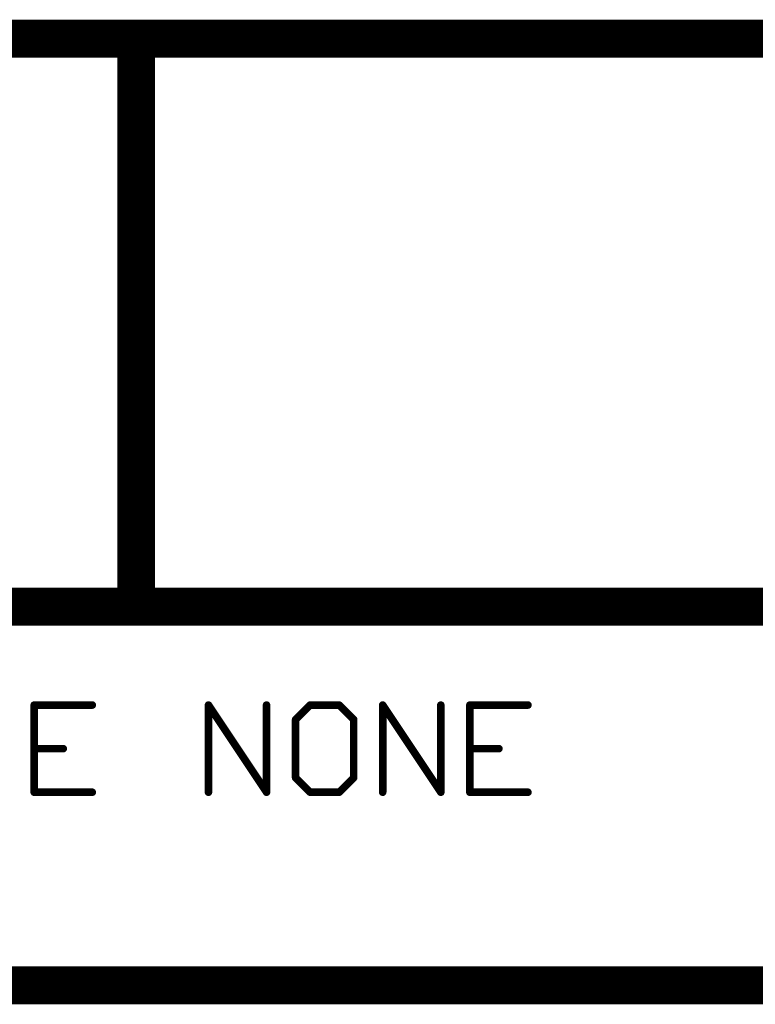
# Model space of a CAD drawing. Extents: x -1.3 to 9.2, y -4.6 to 3.5.
# Tile 79 of 215: x 6.805 to 7.194, y -4.563 to -4.043. Entities that reach past the tile are written whole.
import ezdxf

# ---------------------------------------------------------------- set-up
doc = ezdxf.new("R2010")
doc.units = 0
doc.layers.get('0').update_dxf_attribs({"linetype": 'CONTINUOUS'})
doc.layers.add('acc-ni-360-23-a_document', color=1, linetype='CONTINUOUS')

# ---------------------------------------------------------------- blocks, each defined once
blk = doc.blocks.new('D40')
at = {"const_width": 0.005}
blk.add_lwpolyline([(-0.0025, 0, 1), (0.0025, 0, 1)], format="xyb", close=True, dxfattribs=at)
blk = doc.blocks.new('D41')
at = {"const_width": 0.001}
blk.add_lwpolyline([(-0.0005, 0, 1), (0.0005, 0, 1)], format="xyb", close=True, dxfattribs=at)
blk = doc.blocks.new('D42')
at = {"const_width": 0.01}
blk.add_lwpolyline([(-0.005, 0, 1), (0.005, 0, 1)], format="xyb", close=True, dxfattribs=at)
blk = doc.blocks.new('D43')
at = {"const_width": 0.002}
blk.add_lwpolyline([(-0.001, 0, 1), (0.001, 0, 1)], format="xyb", close=True, dxfattribs=at)

msp = doc.modelspace()

# ---------------------------------------------------------------- linework, layer by layer
at = {"layer": 'acc-ni-360-23-a_document', "color": 1}
for points, const_width in [([(6.566618, -4.053), (6.866618, -4.053)], 0.02), ([(6.866618, -4.053), (7.266618, -4.053)], 0.02), ([(6.866618, -4.353), (6.866618, -4.053)], 0.02), ([(6.866618, -4.048), (6.866618, -4.048)], 0.01), ([(6.866618, -4.048), (6.866618, -4.048)], 0.01), ([(6.871618, -4.053), (6.871618, -4.053)], 0.01), ([(6.871618, -4.053), (6.871618, -4.053)], 0.01), ([(6.866618, -4.058), (6.866618, -4.058)], 0.01), ([(6.866618, -4.058), (6.866618, -4.058)], 0.01), ([(6.566618, -4.353), (6.866618, -4.353)], 0.02), ([(6.866618, -4.353), (7.266618, -4.353)], 0.02), ([(6.866618, -4.348), (6.866618, -4.348)], 0.01), ([(6.866618, -4.348), (6.866618, -4.348)], 0.01), ([(6.861618, -4.353), (6.861618, -4.353)], 0.01), ([(6.861618, -4.353), (6.861618, -4.353)], 0.01), ([(6.866618, -4.358), (6.866618, -4.358)], 0.01), ([(6.866618, -4.358), (6.866618, -4.358)], 0.01), ([(6.812775, -4.404961), (6.843468, -4.404961)], 0.004), ([(6.812775, -4.451), (6.812775, -4.404961)], 0.004), ([(6.812775, -4.403961), (6.812775, -4.403961)], 0.002), ([(6.812775, -4.403961), (6.812775, -4.403961)], 0.002), ([(6.813775, -4.404961), (6.813775, -4.404961)], 0.002), ([(6.813775, -4.404961), (6.813775, -4.404961)], 0.002), ([(6.904853, -4.451), (6.904853, -4.404961)], 0.004), ([(6.904853, -4.404961), (6.935546, -4.451)], 0.004), ([(6.905686, -4.404406), (6.905686, -4.404406)], 0.002), ([(6.905686, -4.404406), (6.905686, -4.404406)], 0.002), ([(6.905853, -4.404961), (6.905853, -4.404961)], 0.002), ([(6.905853, -4.404961), (6.905853, -4.404961)], 0.002), ([(6.935546, -4.451), (6.935546, -4.404961)], 0.004), ([(6.936546, -4.404961), (6.936546, -4.404961)], 0.002), ([(6.936546, -4.404961), (6.936546, -4.404961)], 0.002), ([(6.950893, -4.412634), (6.958566, -4.404961)], 0.004), ([(6.958566, -4.404961), (6.973912, -4.404961)], 0.004), ([(6.958566, -4.403961), (6.958566, -4.403961)], 0.002), ([(6.958566, -4.403961), (6.958566, -4.403961)], 0.002), ([(6.973912, -4.404961), (6.981586, -4.412634)], 0.004), ([(6.974619, -4.404254), (6.974619, -4.404254)], 0.002), ([(6.974619, -4.404254), (6.974619, -4.404254)], 0.002), ([(6.996932, -4.451), (6.996932, -4.404961)], 0.004), ([(6.996932, -4.404961), (7.027625, -4.451)], 0.004), ([(6.997764, -4.404406), (6.997764, -4.404406)], 0.002), ([(6.997764, -4.404406), (6.997764, -4.404406)], 0.002), ([(6.997932, -4.404961), (6.997932, -4.404961)], 0.002), ([(6.997932, -4.404961), (6.997932, -4.404961)], 0.002), ([(7.027625, -4.451), (7.027625, -4.404961)], 0.004), ([(7.028625, -4.404961), (7.028625, -4.404961)], 0.002), ([(7.028625, -4.404961), (7.028625, -4.404961)], 0.002), ([(7.042971, -4.404961), (7.073664, -4.404961)], 0.004), ([(7.042971, -4.451), (7.042971, -4.404961)], 0.004), ([(7.042971, -4.403961), (7.042971, -4.403961)], 0.002), ([(7.042971, -4.403961), (7.042971, -4.403961)], 0.002), ([(7.043971, -4.404961), (7.043971, -4.404961)], 0.002), ([(7.043971, -4.404961), (7.043971, -4.404961)], 0.002), ([(6.843468, -4.405961), (6.843468, -4.405961)], 0.002), ([(6.843468, -4.405961), (6.843468, -4.405961)], 0.002), ([(6.959273, -4.405668), (6.959273, -4.405668)], 0.002), ([(6.959273, -4.405668), (6.959273, -4.405668)], 0.002), ([(6.973912, -4.405961), (6.973912, -4.405961)], 0.002), ([(6.973912, -4.405961), (6.973912, -4.405961)], 0.002), ([(7.073664, -4.405961), (7.073664, -4.405961)], 0.002), ([(7.073664, -4.405961), (7.073664, -4.405961)], 0.002), ([(6.950893, -4.443327), (6.950893, -4.412634)], 0.004), ([(6.950186, -4.411927), (6.950186, -4.411927)], 0.002), ([(6.950186, -4.411927), (6.950186, -4.411927)], 0.002), ([(6.951893, -4.412634), (6.951893, -4.412634)], 0.002), ([(6.951893, -4.412634), (6.951893, -4.412634)], 0.002), ([(6.981586, -4.443327), (6.981586, -4.412634)], 0.004), ([(6.980878, -4.413341), (6.980878, -4.413341)], 0.002), ([(6.980878, -4.413341), (6.980878, -4.413341)], 0.002), ([(6.982586, -4.412634), (6.982586, -4.412634)], 0.002), ([(6.982586, -4.412634), (6.982586, -4.412634)], 0.002), ([(6.812775, -4.42798), (6.828121, -4.42798)], 0.004), ([(6.812775, -4.42698), (6.812775, -4.42698)], 0.002), ([(6.812775, -4.42698), (6.812775, -4.42698)], 0.002), ([(6.828121, -4.42898), (6.828121, -4.42898)], 0.002), ([(6.828121, -4.42898), (6.828121, -4.42898)], 0.002), ([(7.042971, -4.42798), (7.058318, -4.42798)], 0.004), ([(7.042971, -4.42698), (7.042971, -4.42698)], 0.002), ([(7.042971, -4.42698), (7.042971, -4.42698)], 0.002), ([(7.058318, -4.42898), (7.058318, -4.42898)], 0.002), ([(7.058318, -4.42898), (7.058318, -4.42898)], 0.002), ([(6.950893, -4.443327), (6.958566, -4.451)], 0.004), ([(6.949893, -4.443327), (6.949893, -4.443327)], 0.002), ([(6.949893, -4.443327), (6.949893, -4.443327)], 0.002), ([(6.9516, -4.44262), (6.9516, -4.44262)], 0.002), ([(6.9516, -4.44262), (6.9516, -4.44262)], 0.002), ([(6.973912, -4.451), (6.981586, -4.443327)], 0.004), ([(6.980586, -4.443327), (6.980586, -4.443327)], 0.002), ([(6.980586, -4.443327), (6.980586, -4.443327)], 0.002), ([(6.982293, -4.444034), (6.982293, -4.444034)], 0.002), ([(6.982293, -4.444034), (6.982293, -4.444034)], 0.002), ([(6.812775, -4.451), (6.843468, -4.451)], 0.004), ([(6.811775, -4.451), (6.811775, -4.451)], 0.002), ([(6.811775, -4.451), (6.811775, -4.451)], 0.002), ([(6.812775, -4.45), (6.812775, -4.45)], 0.002), ([(6.812775, -4.45), (6.812775, -4.45)], 0.002), ([(6.843468, -4.452), (6.843468, -4.452)], 0.002), ([(6.843468, -4.452), (6.843468, -4.452)], 0.002), ([(6.903853, -4.451), (6.903853, -4.451)], 0.002), ([(6.903853, -4.451), (6.903853, -4.451)], 0.002), ([(6.934546, -4.451), (6.934546, -4.451)], 0.002), ([(6.934546, -4.451), (6.934546, -4.451)], 0.002), ([(6.934714, -4.451555), (6.934714, -4.451555)], 0.002), ([(6.934714, -4.451555), (6.934714, -4.451555)], 0.002), ([(6.958566, -4.451), (6.973912, -4.451)], 0.004), ([(6.957859, -4.451707), (6.957859, -4.451707)], 0.002), ([(6.957859, -4.451707), (6.957859, -4.451707)], 0.002), ([(6.958566, -4.45), (6.958566, -4.45)], 0.002), ([(6.958566, -4.45), (6.958566, -4.45)], 0.002), ([(6.973205, -4.450293), (6.973205, -4.450293)], 0.002), ([(6.973205, -4.450293), (6.973205, -4.450293)], 0.002), ([(6.973912, -4.452), (6.973912, -4.452)], 0.002), ([(6.973912, -4.452), (6.973912, -4.452)], 0.002), ([(6.995932, -4.451), (6.995932, -4.451)], 0.002), ([(6.995932, -4.451), (6.995932, -4.451)], 0.002), ([(7.026625, -4.451), (7.026625, -4.451)], 0.002), ([(7.026625, -4.451), (7.026625, -4.451)], 0.002), ([(7.026793, -4.451555), (7.026793, -4.451555)], 0.002), ([(7.026793, -4.451555), (7.026793, -4.451555)], 0.002), ([(7.042971, -4.451), (7.073664, -4.451)], 0.004), ([(7.041971, -4.451), (7.041971, -4.451)], 0.002), ([(7.041971, -4.451), (7.041971, -4.451)], 0.002), ([(7.042971, -4.45), (7.042971, -4.45)], 0.002), ([(7.042971, -4.45), (7.042971, -4.45)], 0.002), ([(7.073664, -4.452), (7.073664, -4.452)], 0.002), ([(7.073664, -4.452), (7.073664, -4.452)], 0.002), ([(6.566618, -4.553), (7.266618, -4.553)], 0.02)]:
    msp.add_lwpolyline(points, dxfattribs=dict(at, const_width=const_width))
for points, const_width in [([(6.871618, -4.053, 1), (6.861618, -4.053)], 0.01), ([(6.866618, -4.048, 1), (6.866618, -4.058)], 0.01), ([(6.866618, -4.058, 1), (6.866618, -4.048)], 0.01), ([(6.866618, -4.348, 1), (6.866618, -4.358)], 0.01), ([(6.866618, -4.358, 1), (6.866618, -4.348)], 0.01), ([(6.861618, -4.353, 1), (6.871618, -4.353)], 0.01), ([(6.812775, -4.403961, 1), (6.812775, -4.405961)], 0.002), ([(6.813775, -4.404961, 1), (6.811775, -4.404961)], 0.002), ([(6.843468, -4.405961, 1), (6.843468, -4.403961)], 0.002), ([(6.905686, -4.404406, 1.000014), (6.904021, -4.405515)], 0.002), ([(6.905853, -4.404961, 1), (6.903853, -4.404961)], 0.002), ([(6.936546, -4.404961, 1), (6.934546, -4.404961)], 0.002), ([(6.958566, -4.403961, 1), (6.958566, -4.405961)], 0.002), ([(6.959273, -4.405668, 1), (6.957859, -4.404254)], 0.002), ([(6.974619, -4.404254, 1), (6.973205, -4.405668)], 0.002), ([(6.973912, -4.405961, 1), (6.973912, -4.403961)], 0.002), ([(6.997764, -4.404406, 1.000223), (6.9961, -4.405515)], 0.002), ([(6.997932, -4.404961, 1), (6.995932, -4.404961)], 0.002), ([(7.028625, -4.404961, 1), (7.026625, -4.404961)], 0.002), ([(7.042971, -4.403961, 1), (7.042971, -4.405961)], 0.002), ([(7.043971, -4.404961, 1), (7.041971, -4.404961)], 0.002), ([(7.073664, -4.405961, 1), (7.073664, -4.403961)], 0.002), ([(6.951893, -4.412634, 1), (6.949893, -4.412634)], 0.002), ([(6.950186, -4.411927, 1), (6.9516, -4.413341)], 0.002), ([(6.982586, -4.412634, 1), (6.980586, -4.412634)], 0.002), ([(6.980878, -4.413341, 1.000854), (6.982293, -4.411927)], 0.002), ([(6.812775, -4.42698, 1), (6.812775, -4.42898)], 0.002), ([(6.828121, -4.42898, 1), (6.828121, -4.42698)], 0.002), ([(7.042971, -4.42698, 1), (7.042971, -4.42898)], 0.002), ([(7.058318, -4.42898, 1), (7.058318, -4.42698)], 0.002), ([(6.9516, -4.44262, 1), (6.950186, -4.444034)], 0.002), ([(6.949893, -4.443327, 1), (6.951893, -4.443327)], 0.002), ([(6.980586, -4.443327, 1), (6.982586, -4.443327)], 0.002), ([(6.982293, -4.444034, 0.999854), (6.980878, -4.44262)], 0.002), ([(6.812775, -4.45, 1), (6.812775, -4.452)], 0.002), ([(6.811775, -4.451, 1), (6.813775, -4.451)], 0.002), ([(6.843468, -4.452, 1), (6.843468, -4.45)], 0.002), ([(6.903853, -4.451, 1), (6.905853, -4.451)], 0.002), ([(6.934546, -4.451, 1), (6.936546, -4.451)], 0.002), ([(6.934714, -4.451555, 1), (6.936378, -4.450445)], 0.002), ([(6.958566, -4.45, 1), (6.958566, -4.452)], 0.002), ([(6.957859, -4.451707, 1), (6.959273, -4.450293)], 0.002), ([(6.973205, -4.450293, 1), (6.974619, -4.451707)], 0.002), ([(6.973912, -4.452, 1), (6.973912, -4.45)], 0.002), ([(6.995932, -4.451, 1), (6.997932, -4.451)], 0.002), ([(7.026625, -4.451, 1), (7.028625, -4.451)], 0.002), ([(7.026793, -4.451555, 1), (7.028457, -4.450445)], 0.002), ([(7.042971, -4.45, 1), (7.042971, -4.452)], 0.002), ([(7.041971, -4.451, 1), (7.043971, -4.451)], 0.002), ([(7.073664, -4.452, 1), (7.073664, -4.45)], 0.002)]:
    msp.add_lwpolyline(points, format="xyb", dxfattribs=dict(at, const_width=const_width))

# ---------------------------------------------------------------- block references
at = {"layer": 'acc-ni-360-23-a_document'}
for name, p in [('D42', (6.866618, -4.053)), ('D42', (6.866618, -4.053)), ('D42', (6.866618, -4.053)), ('D40', (6.866618, -4.048)), ('D40', (6.866618, -4.048)), ('D40', (6.866618, -4.048)), ('D40', (6.866618, -4.048)), ('D40', (6.861618, -4.053)), ('D40', (6.871618, -4.053)), ('D40', (6.871618, -4.053)), ('D40', (6.871618, -4.053)), ('D40', (6.866618, -4.058)), ('D40', (6.866618, -4.058)), ('D40', (6.866618, -4.058)), ('D40', (6.866618, -4.058)), ('D42', (6.866618, -4.353)), ('D42', (6.866618, -4.353)), ('D42', (6.866618, -4.353)), ('D40', (6.866618, -4.348)), ('D40', (6.866618, -4.348)), ('D40', (6.866618, -4.348)), ('D40', (6.866618, -4.348)), ('D40', (6.861618, -4.353)), ('D40', (6.861618, -4.353)), ('D40', (6.861618, -4.353)), ('D40', (6.871618, -4.353)), ('D40', (6.866618, -4.358)), ('D40', (6.866618, -4.358)), ('D40', (6.866618, -4.358)), ('D40', (6.866618, -4.358)), ('D43', (6.812775, -4.404961)), ('D43', (6.812775, -4.404961)), ('D41', (6.811775, -4.404961)), ('D41', (6.812775, -4.403961)), ('D41', (6.812775, -4.403961)), ('D41', (6.812775, -4.403961)), ('D41', (6.813775, -4.404961)), ('D41', (6.813775, -4.404961)), ('D41', (6.813775, -4.404961)), ('D43', (6.843468, -4.404961)), ('D41', (6.843468, -4.403961)), ('D43', (6.904853, -4.404961)), ('D41', (6.903853, -4.404961)), ('D41', (6.905686, -4.404406)), ('D41', (6.905686, -4.404406)), ('D41', (6.905686, -4.404406)), ('D41', (6.905853, -4.404961)), ('D41', (6.905853, -4.404961)), ('D41', (6.905853, -4.404961)), ('D43', (6.935546, -4.404961)), ('D41', (6.934546, -4.404961)), ('D41', (6.936546, -4.404961)), ('D41', (6.936546, -4.404961)), ('D41', (6.936546, -4.404961)), ('D43', (6.958566, -4.404961)), ('D43', (6.958566, -4.404961)), ('D41', (6.957859, -4.404254)), ('D41', (6.958566, -4.403961)), ('D41', (6.958566, -4.403961)), ('D41', (6.958566, -4.403961)), ('D43', (6.973912, -4.404961)), ('D43', (6.973912, -4.404961)), ('D41', (6.973912, -4.403961)), ('D41', (6.974619, -4.404254)), ('D41', (6.974619, -4.404254)), ('D41', (6.974619, -4.404254)), ('D43', (6.996932, -4.404961)), ('D41', (6.995932, -4.404961)), ('D41', (6.997764, -4.404406)), ('D41', (6.997764, -4.404406)), ('D41', (6.997764, -4.404406)), ('D41', (6.997932, -4.404961)), ('D41', (6.997932, -4.404961)), ('D41', (6.997932, -4.404961)), ('D43', (7.027625, -4.404961)), ('D41', (7.026625, -4.404961)), ('D41', (7.028625, -4.404961)), ('D41', (7.028625, -4.404961)), ('D41', (7.028625, -4.404961)), ('D43', (7.042971, -4.404961)), ('D43', (7.042971, -4.404961)), ('D41', (7.041971, -4.404961)), ('D41', (7.042971, -4.403961)), ('D41', (7.042971, -4.403961)), ('D41', (7.042971, -4.403961)), ('D41', (7.043971, -4.404961)), ('D41', (7.043971, -4.404961)), ('D41', (7.043971, -4.404961)), ('D43', (7.073664, -4.404961)), ('D41', (7.073664, -4.403961)), ('D41', (6.812775, -4.405961)), ('D41', (6.843468, -4.405961)), ('D41', (6.843468, -4.405961)), ('D41', (6.843468, -4.405961)), ('D41', (6.904021, -4.405515)), ('D41', (6.958566, -4.405961)), ('D41', (6.959273, -4.405668)), ('D41', (6.959273, -4.405668)), ('D41', (6.959273, -4.405668)), ('D41', (6.973205, -4.405668)), ('D41', (6.973912, -4.405961)), ('D41', (6.973912, -4.405961)), ('D41', (6.973912, -4.405961)), ('D41', (6.9961, -4.405515)), ('D41', (7.042971, -4.405961)), ('D41', (7.073664, -4.405961)), ('D41', (7.073664, -4.405961)), ('D41', (7.073664, -4.405961)), ('D43', (6.950893, -4.412634)), ('D43', (6.950893, -4.412634)), ('D41', (6.949893, -4.412634)), ('D41', (6.950186, -4.411927)), ('D41', (6.950186, -4.411927)), ('D41', (6.950186, -4.411927)), ('D41', (6.9516, -4.413341)), ('D41', (6.951893, -4.412634)), ('D41', (6.951893, -4.412634)), ('D41', (6.951893, -4.412634)), ('D43', (6.981586, -4.412634)), ('D43', (6.981586, -4.412634)), ('D41', (6.980586, -4.412634)), ('D41', (6.980878, -4.413341)), ('D41', (6.980878, -4.413341)), ('D41', (6.980878, -4.413341)), ('D41', (6.982293, -4.411927)), ('D41', (6.982586, -4.412634)), ('D41', (6.982586, -4.412634)), ('D41', (6.982586, -4.412634)), ('D43', (6.812775, -4.42798)), ('D41', (6.812775, -4.42698)), ('D41', (6.812775, -4.42698)), ('D41', (6.812775, -4.42698)), ('D41', (6.812775, -4.42898)), ('D43', (6.828121, -4.42798)), ('D41', (6.828121, -4.42698)), ('D41', (6.828121, -4.42898)), ('D41', (6.828121, -4.42898)), ('D41', (6.828121, -4.42898)), ('D43', (7.042971, -4.42798)), ('D41', (7.042971, -4.42698)), ('D41', (7.042971, -4.42698)), ('D41', (7.042971, -4.42698)), ('D41', (7.042971, -4.42898)), ('D43', (7.058318, -4.42798)), ('D41', (7.058318, -4.42698)), ('D41', (7.058318, -4.42898)), ('D41', (7.058318, -4.42898)), ('D41', (7.058318, -4.42898)), ('D43', (6.950893, -4.443327)), ('D43', (6.950893, -4.443327)), ('D41', (6.949893, -4.443327)), ('D41', (6.949893, -4.443327)), ('D41', (6.949893, -4.443327)), ('D41', (6.950186, -4.444034)), ('D41', (6.9516, -4.44262)), ('D41', (6.9516, -4.44262)), ('D41', (6.9516, -4.44262)), ('D41', (6.951893, -4.443327)), ('D43', (6.981586, -4.443327)), ('D41', (6.980586, -4.443327)), ('D41', (6.980586, -4.443327)), ('D41', (6.980586, -4.443327)), ('D41', (6.980878, -4.44262)), ('D41', (6.982293, -4.444034)), ('D41', (6.982293, -4.444034)), ('D41', (6.982293, -4.444034)), ('D41', (6.982586, -4.443327)), ('D43', (6.812775, -4.451)), ('D43', (6.812775, -4.451)), ('D41', (6.811775, -4.451)), ('D41', (6.811775, -4.451)), ('D41', (6.811775, -4.451)), ('D41', (6.812775, -4.45)), ('D41', (6.812775, -4.45)), ('D41', (6.812775, -4.45)), ('D41', (6.812775, -4.452)), ('D41', (6.813775, -4.451)), ('D43', (6.843468, -4.451)), ('D41', (6.843468, -4.45)), ('D41', (6.843468, -4.452)), ('D41', (6.843468, -4.452)), ('D41', (6.843468, -4.452)), ('D43', (6.904853, -4.451)), ('D41', (6.903853, -4.451)), ('D41', (6.903853, -4.451)), ('D41', (6.903853, -4.451)), ('D41', (6.905853, -4.451)), ('D43', (6.935546, -4.451)), ('D41', (6.934546, -4.451)), ('D41', (6.934546, -4.451)), ('D41', (6.934546, -4.451)), ('D41', (6.934714, -4.451555)), ('D41', (6.934714, -4.451555)), ('D41', (6.934714, -4.451555)), ('D41', (6.936378, -4.450445)), ('D41', (6.936546, -4.451)), ('D43', (6.958566, -4.451)), ('D41', (6.957859, -4.451707)), ('D41', (6.957859, -4.451707)), ('D41', (6.957859, -4.451707)), ('D41', (6.958566, -4.45)), ('D41', (6.958566, -4.45)), ('D41', (6.958566, -4.45)), ('D41', (6.958566, -4.452)), ('D41', (6.959273, -4.450293)), ('D43', (6.973912, -4.451)), ('D43', (6.973912, -4.451)), ('D41', (6.973205, -4.450293)), ('D41', (6.973205, -4.450293)), ('D41', (6.973205, -4.450293)), ('D41', (6.973912, -4.45)), ('D41', (6.973912, -4.452)), ('D41', (6.973912, -4.452)), ('D41', (6.973912, -4.452)), ('D41', (6.974619, -4.451707)), ('D43', (6.996932, -4.451)), ('D41', (6.995932, -4.451)), ('D41', (6.995932, -4.451)), ('D41', (6.995932, -4.451)), ('D41', (6.997932, -4.451)), ('D43', (7.027625, -4.451)), ('D41', (7.026625, -4.451)), ('D41', (7.026625, -4.451)), ('D41', (7.026625, -4.451)), ('D41', (7.026793, -4.451555)), ('D41', (7.026793, -4.451555)), ('D41', (7.026793, -4.451555)), ('D41', (7.028457, -4.450445)), ('D41', (7.028625, -4.451)), ('D43', (7.042971, -4.451)), ('D43', (7.042971, -4.451)), ('D41', (7.041971, -4.451)), ('D41', (7.041971, -4.451)), ('D41', (7.041971, -4.451)), ('D41', (7.042971, -4.45)), ('D41', (7.042971, -4.45)), ('D41', (7.042971, -4.45)), ('D41', (7.042971, -4.452)), ('D41', (7.043971, -4.451)), ('D43', (7.073664, -4.451)), ('D41', (7.073664, -4.45)), ('D41', (7.073664, -4.452)), ('D41', (7.073664, -4.452)), ('D41', (7.073664, -4.452))]:
    msp.add_blockref(name, p, dxfattribs=at)

doc.saveas('drawing.dxf')
